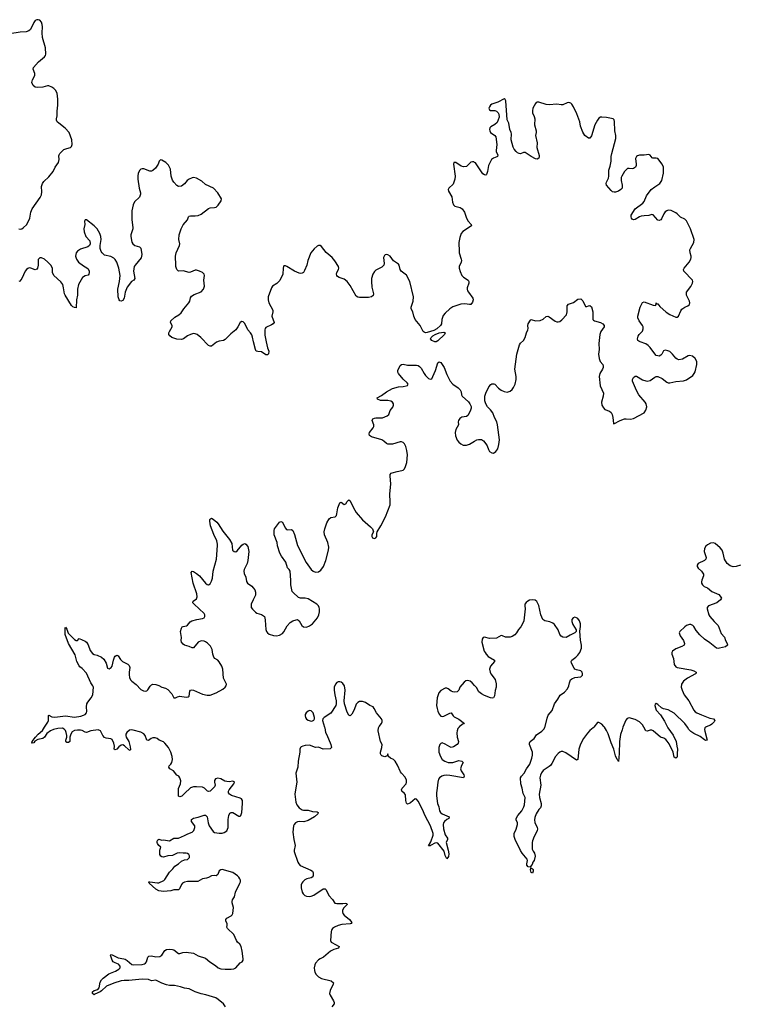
# Model space of a CAD drawing. Header units: inches. Extents: x 2133841 to 2292144, y 758099 to 915581.
# Tile 21 of 80: x 2163963 to 2173513, y 866325 to 879384. Entities that reach past the tile are written whole.
import ezdxf

# ---------------------------------------------------------------- set-up
doc = ezdxf.new("R2010")
doc.units = ezdxf.units.IN
doc.header["$MEASUREMENT"] = 0
for name, color, linetype in [('C1866', 7, 'Continuous'), ('C1867', 7, 'Continuous'), ('C1876', 7, 'Continuous'), ('C1877', 7, 'Continuous')]:
    doc.layers.add(name, color=color, linetype=linetype)

msp = doc.modelspace()

# ---------------------------------------------------------------- linework, layer by layer
at = {"layer": 'C1866', "color": 6, "elevation": 300}
for points in [[(2166692, 866292), (2166667, 866330), (2166596, 866390), (2166565, 866410), (2166431, 866450), (2166370, 866462), (2166291, 866491), (2166210, 866528), (2166150, 866538), (2166098, 866558), (2166015, 866575), (2165950, 866576), (2165910, 866582), (2165850, 866605), (2165770, 866647), (2165710, 866638), (2165670, 866655), (2165590, 866659), (2165410, 866639), (2165350, 866640), (2165310, 866634), (2165214, 866606), (2165113, 866567), (2165050, 866503), (2165030, 866489), (2164961, 866459), (2164950, 866450), (2164930, 866470), (2164928, 866490), (2164950, 866506), (2164998, 866522), (2165017, 866543), (2165030, 866620), (2165048, 866650), (2165070, 866671), (2165145, 866730), (2165236, 866764), (2165279, 866790), (2165298, 866810), (2165296, 866830), (2165276, 866856), (2165230, 866874), (2165204, 866890), (2165190, 866910), (2165170, 866962), (2165166, 866974), (2165170, 866986), (2165190, 866981), (2165270, 866940), (2165343, 866930), (2165363, 866923), (2165390, 866906), (2165450, 866851), (2165470, 866847), (2165587, 866853), (2165617, 866863), (2165632, 866870), (2165645, 866890), (2165664, 866950), (2165678, 866962), (2165710, 866969), (2165770, 866955), (2165822, 866958), (2165850, 866978), (2165890, 867037), (2165910, 867050), (2165950, 867056), (2165990, 867053), (2166010, 867046), (2166070, 867000), (2166090, 866998), (2166129, 867011), (2166170, 867015), (2166270, 867002), (2166329, 866969), (2166430, 866936), (2166487, 866887), (2166560, 866840), (2166597, 866810), (2166630, 866796), (2166690, 866789), (2166771, 866789), (2166805, 866795), (2166830, 866810), (2166887, 866873), (2166914, 866890), (2166928, 866910), (2166930, 866930), (2166917, 867030), (2166904, 867090), (2166884, 867124), (2166854, 867150), (2166838, 867170), (2166804, 867250), (2166720, 867330), (2166711, 867350), (2166716, 867370), (2166714, 867390), (2166697, 867430), (2166698, 867450), (2166711, 867469), (2166770, 867499), (2166782, 867510), (2166793, 867530), (2166799, 867610), (2166782, 867670), (2166784, 867690), (2166788, 867710), (2166812, 867750), (2166827, 867810), (2166885, 867930), (2166891, 867950), (2166891, 867970), (2166886, 867990), (2166872, 868012), (2166851, 868031), (2166790, 868072), (2166650, 868114), (2166630, 868110), (2166610, 868094), (2166592, 868048), (2166570, 868031), (2166545, 868035), (2166510, 868031), (2166470, 868006), (2166443, 867997), (2166390, 867988), (2166326, 867954), (2166190, 867953), (2166150, 867945), (2166125, 867930), (2166110, 867914), (2166085, 867855), (2166070, 867842), (2166010, 867844), (2165969, 867831), (2165870, 867821), (2165810, 867829), (2165768, 867850), (2165679, 867930), (2165676, 867944), (2165678, 867950), (2165689, 867951), (2165790, 867934), (2165810, 867938), (2165875, 867965), (2165890, 867980), (2165950, 868078), (2165997, 868123), (2166023, 868157), (2166070, 868186), (2166110, 868225), (2166150, 868240), (2166190, 868247), (2166214, 868270), (2166214, 868294), (2166206, 868310), (2166190, 868326), (2166170, 868330), (2166130, 868329), (2166090, 868336), (2166053, 868330), (2165990, 868300), (2165927, 868293), (2165870, 868277), (2165850, 868280), (2165836, 868290), (2165824, 868310), (2165821, 868370), (2165836, 868410), (2165810, 868431), (2165790, 868459), (2165786, 868470), (2165788, 868490), (2165795, 868505), (2165810, 868513), (2165850, 868504), (2165870, 868505), (2165950, 868494), (2166010, 868530), (2166070, 868529), (2166150, 868564), (2166192, 868588), (2166250, 868610), (2166274, 868630), (2166287, 868670), (2166285, 868690), (2166242, 868750), (2166244, 868776), (2166268, 868792), (2166333, 868807), (2166410, 868834), (2166430, 868832), (2166450, 868810), (2166463, 868730), (2166477, 868690), (2166530, 868617), (2166550, 868605), (2166610, 868593), (2166650, 868594), (2166677, 868603), (2166710, 868627), (2166729, 868670), (2166730, 868776), (2166738, 868830), (2166750, 868858), (2166770, 868869), (2166790, 868867), (2166870, 868818), (2166890, 868821), (2166897, 868830), (2166910, 868870), (2166919, 868990), (2166918, 869030), (2166908, 869048), (2166890, 869060), (2166775, 869095), (2166748, 869110), (2166734, 869130), (2166734, 869150), (2166743, 869170), (2166805, 869250), (2166814, 869270), (2166810, 869275), (2166790, 869284), (2166744, 869276), (2166710, 869278), (2166686, 869286), (2166630, 869316), (2166590, 869326), (2166563, 869317), (2166547, 869293), (2166547, 869270), (2166555, 869230), (2166550, 869210), (2166490, 869150), (2166470, 869147), (2166454, 869154), (2166413, 869193), (2166390, 869203), (2166310, 869210), (2166270, 869208), (2166230, 869194), (2166150, 869122), (2166115, 869085), (2166090, 869077), (2166070, 869087), (2166072, 869188), (2166098, 869250), (2166099, 869290), (2166087, 869327), (2166073, 869350), (2166050, 869366), (2166002, 869422), (2165956, 869450), (2165940, 869470), (2165947, 869490), (2165968, 869510), (2165982, 869530), (2165991, 869570), (2165986, 869610), (2165968, 869670), (2165936, 869730), (2165889, 869790), (2165870, 869805), (2165815, 869830), (2165788, 869850), (2165759, 869859), (2165730, 869860), (2165709, 869851), (2165670, 869822), (2165650, 869829), (2165626, 869890), (2165610, 869912), (2165570, 869933), (2165470, 869960), (2165450, 869965), (2165420, 869960), (2165384, 869930), (2165372, 869910), (2165372, 869890), (2165377, 869870), (2165410, 869810), (2165430, 869739), (2165434, 869706), (2165430, 869693), (2165410, 869699), (2165353, 869753), (2165330, 869765), (2165310, 869762), (2165279, 869741), (2165250, 869711), (2165230, 869702), (2165224, 869704), (2165218, 869710), (2165220, 869750), (2165214, 869790), (2165190, 869837), (2165170, 869846), (2165110, 869856), (2165090, 869865), (2165065, 869890), (2165033, 869953), (2165006, 869966), (2164907, 869953), (2164850, 869929), (2164830, 869933), (2164790, 869958), (2164770, 869962), (2164730, 869962), (2164690, 869955), (2164661, 869939), (2164640, 869910), (2164626, 869870), (2164629, 869830), (2164626, 869810), (2164610, 869796), (2164590, 869796), (2164573, 869813), (2164573, 869830), (2164587, 869870), (2164588, 869890), (2164581, 869930), (2164570, 869957), (2164555, 869975), (2164530, 869987), (2164470, 869983), (2164410, 869970), (2164370, 869953), (2164324, 869916), (2164290, 869866), (2164270, 869851), (2164204, 869836), (2164165, 869815), (2164150, 869795), (2164130, 869788), (2164123, 869790), (2164127, 869810), (2164156, 869844), (2164172, 869870), (2164207, 869910), (2164264, 869956), (2164293, 870000)], [(2168007, 870000), (2168010, 869990), (2168021, 869930), (2168038, 869898), (2168091, 869770), (2168099, 869730), (2168085, 869715), (2167990, 869707), (2167930, 869734), (2167890, 869732), (2167810, 869760), (2167750, 869756), (2167719, 869750), (2167700, 869740), (2167688, 869730), (2167681, 869710), (2167679, 869670), (2167659, 869550), (2167653, 869470), (2167626, 869390), (2167641, 869270), (2167621, 869170), (2167616, 869110), (2167628, 869008), (2167639, 868970), (2167670, 868930), (2167710, 868904), (2167730, 868899), (2167790, 868899), (2167850, 868881), (2167910, 868877), (2167923, 868870), (2167920, 868850), (2167875, 868810), (2167790, 868762), (2167733, 868747), (2167670, 868749), (2167650, 868744), (2167623, 868730), (2167604, 868710), (2167595, 868690), (2167588, 868610), (2167599, 868510), (2167619, 868430), (2167605, 868370), (2167607, 868350), (2167652, 868212), (2167666, 868186), (2167686, 868166), (2167825, 868105), (2167849, 868090), (2167859, 868070), (2167857, 868030), (2167844, 868010), (2167830, 868002), (2167773, 867987), (2167746, 867974), (2167719, 867950), (2167707, 867930), (2167700, 867910), (2167700, 867870), (2167712, 867812), (2167723, 867790), (2167747, 867767), (2167770, 867757), (2167810, 867753), (2167830, 867757), (2167867, 867773), (2167990, 867855), (2168017, 867857), (2168030, 867845), (2168066, 867766), (2168116, 867716), (2168147, 867667), (2168170, 867660), (2168250, 867661), (2168286, 867666), (2168302, 867662), (2168309, 867650), (2168262, 867598), (2168247, 867570), (2168245, 867550), (2168250, 867530), (2168270, 867507), (2168340, 867450), (2168371, 867410), (2168363, 867397), (2168349, 867391), (2168238, 867382), (2168190, 867372), (2168139, 867350), (2168113, 867330), (2168100, 867310), (2168094, 867290), (2168089, 867169), (2168096, 867150), (2168104, 867144), (2168201, 867090), (2168195, 867070), (2168130, 867051), (2168089, 867030), (2167995, 866950), (2167950, 866930), (2167930, 866915), (2167890, 866870), (2167881, 866850), (2167872, 866810), (2167873, 866773), (2167881, 866750), (2167899, 866719), (2167926, 866690), (2167970, 866667), (2168095, 866635), (2168125, 866610), (2168124, 866590), (2168081, 866510), (2168076, 866470), (2168085, 866445), (2168128, 866370), (2168134, 866350), (2168134, 866330), (2168107, 866290)], [(2169793, 870000), (2169779, 869981), (2169768, 869952), (2169766, 869926), (2169770, 869870), (2169785, 869810), (2169782, 869790), (2169769, 869771), (2169721, 869739), (2169690, 869733), (2169670, 869738), (2169610, 869777), (2169570, 869791), (2169550, 869783), (2169538, 869770), (2169525, 869730), (2169527, 869670), (2169545, 869610), (2169570, 869574), (2169603, 869550), (2169650, 869533), (2169690, 869530), (2169710, 869532), (2169790, 869560), (2169830, 869550), (2169849, 869530), (2169826, 869494), (2169814, 869450), (2169823, 869423), (2169856, 869370), (2169860, 869350), (2169853, 869327), (2169670, 869360), (2169630, 869362), (2169590, 869358), (2169564, 869350), (2169535, 869330), (2169521, 869310), (2169510, 869270), (2169504, 869190), (2169493, 869130), (2169492, 869090), (2169507, 868990), (2169525, 868945), (2169535, 868890), (2169545, 868870), (2169569, 868849), (2169664, 868810), (2169658, 868790), (2169630, 868776), (2169598, 868750), (2169586, 868730), (2169583, 868710), (2169588, 868650), (2169611, 868571), (2169639, 868530), (2169640, 868510), (2169623, 868470), (2169650, 868371), (2169658, 868322), (2169654, 868286), (2169630, 868253), (2169610, 868299), (2169596, 868355), (2169510, 868463), (2169490, 868466), (2169470, 868460), (2169423, 868437), (2169410, 868425), (2169390, 868427), (2169420, 868480), (2169449, 868570), (2169450, 868590), (2169416, 868690), (2169343, 868823), (2169310, 868910), (2169250, 869020), (2169230, 869047), (2169210, 869050), (2169150, 868998), (2169130, 868987), (2169110, 868981), (2169094, 868994), (2169087, 869027), (2169082, 869102), (2169070, 869120), (2169036, 869150), (2169030, 869170), (2169037, 869190), (2169093, 869247), (2169098, 869270), (2169096, 869296), (2169077, 869337), (2169030, 869389), (2169017, 869410), (2168976, 869496), (2168944, 869550), (2168923, 869570), (2168885, 869590), (2168859, 869610), (2168850, 869646), (2168841, 869619), (2168810, 869608), (2168770, 869620), (2168758, 869630), (2168750, 869647), (2168749, 869670), (2168769, 869730), (2168772, 869770), (2168749, 869809), (2168718, 869950), (2168724, 869990), (2168727, 870000)]]:
    msp.add_lwpolyline(points, dxfattribs=at)
at = {"layer": 'C1867', "color": 6, "elevation": 300}
for points in [[(2163950, 876612), (2163974, 876606), (2163990, 876609), (2164010, 876622), (2164059, 876670), (2164098, 876750), (2164112, 876830), (2164130, 876876), (2164233, 877027), (2164250, 877061), (2164257, 877103), (2164251, 877170), (2164267, 877213), (2164283, 877237), (2164350, 877301), (2164409, 877370), (2164433, 877430), (2164477, 877490), (2164485, 877530), (2164482, 877578), (2164485, 877590), (2164497, 877610), (2164550, 877661), (2164590, 877678), (2164638, 877690), (2164650, 877702), (2164659, 877730), (2164655, 877790), (2164618, 877890), (2164566, 877946), (2164480, 878010), (2164460, 878030), (2164453, 878050), (2164452, 878070), (2164461, 878110), (2164459, 878170), (2164468, 878252), (2164469, 878330), (2164458, 878410), (2164436, 878450), (2164416, 878470), (2164387, 878490), (2164350, 878506), (2164330, 878509), (2164270, 878490), (2164196, 878484), (2164170, 878489), (2164141, 878510), (2164125, 878550), (2164132, 878588), (2164155, 878625), (2164162, 878650), (2164162, 878670), (2164141, 878730), (2164146, 878750), (2164214, 878826), (2164293, 878890), (2164306, 878910), (2164311, 878929), (2164303, 879010), (2164265, 879150), (2164260, 879210), (2164266, 879290), (2164262, 879322), (2164252, 879352), (2164230, 879378), (2164210, 879384), (2164190, 879384), (2164170, 879373), (2164150, 879346), (2164107, 879253), (2164085, 879235), (2164050, 879224), (2163970, 879218), (2163830, 879197)], [(2170000, 877491), (2169990, 877499), (2169970, 877501), (2169950, 877494), (2169890, 877437), (2169851, 877431), (2169822, 877442), (2169750, 877489), (2169725, 877490), (2169721, 877470), (2169740, 877310), (2169739, 877270), (2169717, 877203), (2169659, 877150), (2169650, 877130), (2169652, 877110), (2169697, 877037), (2169706, 876966), (2169719, 876930), (2169737, 876910), (2169810, 876894), (2169836, 876876), (2169866, 876830), (2169890, 876750), (2169916, 876710), (2169953, 876670), (2169959, 876650), (2169843, 876577), (2169823, 876550), (2169804, 876496), (2169792, 876430), (2169793, 876310), (2169795, 876290), (2169821, 876210), (2169824, 876190), (2169822, 876170), (2169795, 876110), (2169795, 876090), (2169806, 876046), (2169832, 875992), (2169854, 875970), (2169913, 875930), (2169925, 875910), (2169923, 875890), (2169899, 875830), (2169899, 875810), (2169905, 875790), (2169917, 875770), (2169977, 875690), (2169981, 875670), (2169970, 875636), (2169950, 875608), (2169930, 875607), (2169870, 875616), (2169818, 875610), (2169710, 875575), (2169669, 875550), (2169607, 875493), (2169581, 875459), (2169565, 875410), (2169560, 875350), (2169549, 875330), (2169498, 875282), (2169459, 875261), (2169370, 875234), (2169350, 875231), (2169330, 875238), (2169319, 875250), (2169276, 875330), (2169210, 875410), (2169193, 875450), (2169178, 875510), (2169159, 875550), (2169156, 875570), (2169184, 875650), (2169191, 875710), (2169141, 875910), (2169095, 875995), (2169025, 876050), (2169013, 876073), (2168997, 876130), (2168990, 876141), (2168924, 876184), (2168881, 876250), (2168850, 876265), (2168832, 876268), (2168815, 876265), (2168803, 876257), (2168789, 876230), (2168800, 876150), (2168793, 876127), (2168770, 876103), (2168690, 876063), (2168670, 876043), (2168650, 876010), (2168632, 875950), (2168630, 875910), (2168636, 875836), (2168660, 875750), (2168654, 875726), (2168631, 875710), (2168590, 875701), (2168470, 875698), (2168450, 875703), (2168430, 875719), (2168350, 875858), (2168310, 875910), (2168270, 875941), (2168203, 875963), (2168179, 875979), (2168171, 875990), (2168169, 876010), (2168171, 876030), (2168194, 876070), (2168200, 876090), (2168193, 876110), (2168146, 876186), (2168111, 876230), (2168030, 876297), (2167970, 876375), (2167950, 876390), (2167930, 876390), (2167910, 876380), (2167870, 876344), (2167826, 876290), (2167786, 876190), (2167773, 876130), (2167743, 876057), (2167727, 876033), (2167710, 876022), (2167690, 876019), (2167670, 876022), (2167610, 876049), (2167510, 876112), (2167490, 876118), (2167470, 876118), (2167462, 876110), (2167457, 876090), (2167453, 876010), (2167414, 875926), (2167375, 875885), (2167317, 875850), (2167304, 875830), (2167262, 875710), (2167259, 875670), (2167270, 875630), (2167321, 875530), (2167324, 875510), (2167309, 875450), (2167339, 875370), (2167326, 875350), (2167304, 875336), (2167230, 875300), (2167221, 875290), (2167215, 875270), (2167218, 875198), (2167233, 875110), (2167253, 875033), (2167270, 874990), (2167266, 874954), (2167250, 874938), (2167230, 874938), (2167170, 874977), (2167122, 874982), (2167102, 874990), (2167092, 875012), (2167065, 875110), (2167054, 875174), (2167043, 875203), (2167027, 875230), (2166990, 875270), (2166950, 875356), (2166930, 875375), (2166910, 875381), (2166888, 875370), (2166859, 875310), (2166830, 875270), (2166764, 875216), (2166690, 875144), (2166667, 875130), (2166610, 875119), (2166574, 875106), (2166510, 875054), (2166490, 875053), (2166470, 875064), (2166367, 875170), (2166316, 875210), (2166290, 875219), (2166270, 875220), (2166229, 875211), (2166190, 875190), (2166138, 875150), (2166110, 875141), (2166050, 875145), (2165982, 875170), (2165954, 875190), (2165944, 875210), (2165943, 875230), (2165949, 875250), (2165985, 875310), (2165984, 875330), (2165964, 875370), (2165967, 875390), (2166021, 875439), (2166076, 875470), (2166105, 875495), (2166143, 875550), (2166208, 875630), (2166219, 875650), (2166230, 875696), (2166244, 875716), (2166280, 875740), (2166370, 875777), (2166402, 875810), (2166414, 875850), (2166408, 875930), (2166417, 875990), (2166409, 876010), (2166387, 876030), (2166350, 876048), (2166310, 876060), (2166290, 876060), (2166230, 876034), (2166210, 876032), (2166130, 876052), (2166070, 876051), (2166046, 876070), (2166036, 876110), (2166036, 876170), (2166029, 876210), (2166029, 876250), (2166039, 876290), (2166085, 876390), (2166088, 876410), (2166075, 876470), (2166081, 876530), (2166104, 876610), (2166130, 876662), (2166190, 876730), (2166203, 876770), (2166210, 876778), (2166230, 876783), (2166290, 876781), (2166333, 876787), (2166370, 876804), (2166470, 876880), (2166490, 876889), (2166550, 876892), (2166570, 876899), (2166595, 876925), (2166637, 876983), (2166642, 877010), (2166592, 877090), (2166534, 877150), (2166430, 877200), (2166381, 877241), (2166310, 877282), (2166270, 877290), (2166252, 877288), (2166210, 877270), (2166185, 877250), (2166150, 877207), (2166110, 877175), (2166070, 877174), (2166050, 877186), (2166008, 877228), (2165990, 877254), (2165973, 877310), (2165964, 877404), (2165937, 877457), (2165902, 877490), (2165850, 877521), (2165830, 877524), (2165814, 877506), (2165800, 877470), (2165765, 877415), (2165730, 877382), (2165710, 877375), (2165690, 877376), (2165610, 877406), (2165590, 877408), (2165570, 877400), (2165559, 877390), (2165537, 877350), (2165530, 877310), (2165531, 877270), (2165547, 877150), (2165565, 877090), (2165566, 877070), (2165551, 877030), (2165488, 876970), (2165470, 876930), (2165460, 876890), (2165453, 876850), (2165452, 876730), (2165466, 876630), (2165465, 876610), (2165439, 876530), (2165437, 876510), (2165452, 876432), (2165465, 876410), (2165490, 876390), (2165552, 876370), (2165572, 876352), (2165585, 876270), (2165573, 876227), (2165495, 876130), (2165484, 876110), (2165471, 876050), (2165489, 875950), (2165476, 875930), (2165446, 875910), (2165390, 875837), (2165363, 875770), (2165347, 875690), (2165330, 875662), (2165310, 875652), (2165290, 875656), (2165281, 875670), (2165268, 875710), (2165263, 875810), (2165289, 875911), (2165296, 875990), (2165278, 876090), (2165250, 876170), (2165230, 876203), (2165210, 876220), (2165170, 876243), (2165090, 876263), (2165055, 876290), (2165043, 876310), (2165032, 876350), (2165031, 876390), (2165042, 876470), (2165039, 876510), (2165028, 876550), (2164990, 876610), (2164950, 876651), (2164850, 876730), (2164830, 876731), (2164822, 876710), (2164825, 876670), (2164813, 876610), (2164817, 876570), (2164840, 876510), (2164892, 876450), (2164900, 876410), (2164891, 876389), (2164868, 876372), (2164770, 876340), (2164730, 876316), (2164711, 876290), (2164705, 876250), (2164716, 876210), (2164745, 876170), (2164810, 876120), (2164855, 876095), (2164870, 876082), (2164884, 876050), (2164885, 876030), (2164882, 876010), (2164870, 875997), (2164830, 875985), (2164797, 875963), (2164745, 875870), (2164729, 875810), (2164730, 875730), (2164717, 875670), (2164710, 875563), (2164690, 875565), (2164670, 875576), (2164650, 875594), (2164566, 875730), (2164556, 875750), (2164545, 875830), (2164534, 875870), (2164508, 875908), (2164414, 875990), (2164399, 876030), (2164397, 876090), (2164376, 876130), (2164338, 876170), (2164290, 876207), (2164250, 876224), (2164230, 876224), (2164210, 876205), (2164207, 876130), (2164198, 876090), (2164190, 876077), (2164170, 876068), (2164110, 876090), (2164090, 876092), (2164070, 876085), (2164051, 876069), (2164037, 876050), (2163989, 875951), (2163963, 875917), (2163950, 875910)], [(2164293, 870000), (2164335, 870065), (2164346, 870090), (2164344, 870156), (2164350, 870160), (2164390, 870137), (2164430, 870132), (2164570, 870152), (2164690, 870134), (2164773, 870147), (2164810, 870158), (2164832, 870170), (2164850, 870190), (2164854, 870210), (2164849, 870270), (2164854, 870310), (2164867, 870333), (2164912, 870390), (2164932, 870430), (2164941, 870530), (2164934, 870550), (2164907, 870590), (2164850, 870716), (2164790, 870781), (2164761, 870801), (2164750, 870813), (2164723, 870870), (2164699, 870959), (2164610, 871110), (2164568, 871230), (2164564, 871316), (2164570, 871327), (2164590, 871301), (2164608, 871248), (2164640, 871210), (2164690, 871163), (2164710, 871150), (2164729, 871151), (2164750, 871175), (2164830, 871143), (2164850, 871129), (2164873, 871093), (2164899, 871019), (2164930, 870976), (2164950, 870964), (2164990, 870955), (2165048, 870928), (2165081, 870901), (2165112, 870850), (2165130, 870782), (2165150, 870776), (2165177, 870790), (2165192, 870810), (2165208, 870890), (2165221, 870930), (2165230, 870944), (2165250, 870954), (2165270, 870946), (2165299, 870899), (2165327, 870870), (2165398, 870838), (2165417, 870817), (2165424, 870790), (2165415, 870730), (2165415, 870695), (2165421, 870661), (2165434, 870630), (2165450, 870610), (2165508, 870568), (2165570, 870499), (2165604, 870484), (2165630, 870479), (2165650, 870484), (2165664, 870496), (2165694, 870546), (2165710, 870560), (2165731, 870569), (2165770, 870568), (2165810, 870553), (2165850, 870531), (2165897, 870517), (2165930, 870499), (2165983, 870443), (2166010, 870391), (2166030, 870391), (2166055, 870405), (2166090, 870414), (2166170, 870398), (2166197, 870403), (2166210, 870411), (2166222, 870478), (2166230, 870490), (2166245, 870495), (2166270, 870492), (2166390, 870438), (2166450, 870423), (2166490, 870427), (2166570, 870456), (2166657, 870503), (2166690, 870530), (2166703, 870550), (2166705, 870570), (2166669, 870650), (2166660, 870770), (2166646, 870810), (2166610, 870868), (2166590, 870888), (2166551, 870911), (2166537, 870930), (2166524, 870970), (2166518, 871030), (2166495, 871075), (2166455, 871115), (2166430, 871132), (2166410, 871140), (2166370, 871145), (2166330, 871130), (2166270, 871055), (2166250, 871051), (2166210, 871070), (2166150, 871089), (2166130, 871100), (2166108, 871128), (2166106, 871150), (2166110, 871190), (2166098, 871270), (2166110, 871315), (2166121, 871330), (2166130, 871337), (2166175, 871345), (2166190, 871355), (2166224, 871396), (2166249, 871411), (2166312, 871428), (2166390, 871441), (2166411, 871450), (2166420, 871470), (2166419, 871490), (2166410, 871510), (2166276, 871630), (2166262, 871650), (2166265, 871670), (2166310, 871704), (2166320, 871730), (2166313, 871770), (2166265, 871910), (2166237, 872050), (2166250, 872070), (2166270, 872064), (2166310, 872039), (2166350, 872006), (2166430, 871910), (2166450, 871893), (2166470, 871890), (2166490, 871903), (2166510, 871937), (2166521, 871979), (2166532, 872070), (2166573, 872230), (2166589, 872410), (2166589, 872430), (2166578, 872470), (2166538, 872558), (2166496, 872670), (2166487, 872733), (2166487, 872753), (2166494, 872766), (2166510, 872771), (2166530, 872760), (2166579, 872719), (2166597, 872697), (2166660, 872600), (2166749, 872490), (2166776, 872436), (2166789, 872349), (2166808, 872330), (2166830, 872327), (2166850, 872338), (2166910, 872413), (2166930, 872430), (2166950, 872436), (2166965, 872430), (2166990, 872396), (2167005, 872330), (2166991, 872211), (2166980, 872170), (2166941, 872090), (2166936, 872070), (2166941, 872041), (2166965, 871990), (2166974, 871934), (2166984, 871910), (2167044, 871870), (2167063, 871850), (2167081, 871821), (2167094, 871790), (2167092, 871750), (2167059, 871690), (2167033, 871630), (2167036, 871590), (2167050, 871565), (2167090, 871525), (2167110, 871514), (2167170, 871496), (2167211, 871470), (2167218, 871450), (2167222, 871422), (2167230, 871298), (2167238, 871270), (2167250, 871253), (2167275, 871235), (2167330, 871216), (2167370, 871213), (2167410, 871221), (2167450, 871243), (2167470, 871264), (2167514, 871346), (2167550, 871389), (2167587, 871413), (2167630, 871426), (2167650, 871428), (2167670, 871413), (2167705, 871350), (2167730, 871331), (2167770, 871329), (2167810, 871345), (2167847, 871373), (2167913, 871450), (2167931, 871490), (2167941, 871530), (2167941, 871570), (2167937, 871590), (2167927, 871610), (2167907, 871630), (2167790, 871701), (2167750, 871710), (2167690, 871711), (2167661, 871721), (2167590, 871786), (2167580, 871800), (2167562, 871890), (2167562, 871950), (2167551, 872070), (2167540, 872090), (2167516, 872116), (2167493, 872190), (2167437, 872270), (2167417, 872310), (2167385, 872405), (2167378, 872450), (2167341, 872550), (2167339, 872610), (2167344, 872630), (2167410, 872719), (2167430, 872727), (2167450, 872719), (2167485, 872645), (2167503, 872623), (2167518, 872618), (2167570, 872621), (2167589, 872609), (2167610, 872558), (2167650, 872410), (2167765, 872185), (2167832, 872090), (2167856, 872070), (2167890, 872058), (2167930, 872063), (2167957, 872083), (2167993, 872130), (2168025, 872210), (2168060, 872350), (2168066, 872390), (2168053, 872450), (2168007, 872550), (2168005, 872590), (2168012, 872630), (2168039, 872710), (2168070, 872764), (2168090, 872782), (2168150, 872790), (2168165, 872810), (2168171, 872829), (2168184, 872910), (2168210, 872978), (2168230, 872986), (2168270, 872956), (2168290, 872961), (2168310, 872995), (2168330, 873018), (2168350, 873004), (2168391, 872910), (2168430, 872848), (2168513, 872750), (2168618, 872658), (2168643, 872630), (2168659, 872590), (2168638, 872550), (2168634, 872530), (2168645, 872510), (2168670, 872504), (2168691, 872510), (2168701, 872530), (2168701, 872570), (2168705, 872590), (2168755, 872670), (2168817, 872790), (2168879, 872950), (2168881, 872990), (2168875, 873090), (2168889, 873230), (2168879, 873330), (2168881, 873350), (2168892, 873368), (2168905, 873375), (2168970, 873393), (2169035, 873405), (2169050, 873410), (2169070, 873429), (2169084, 873456), (2169101, 873510), (2169108, 873612), (2169101, 873670), (2169085, 873725), (2169070, 873757), (2169050, 873778), (2169030, 873785), (2169010, 873786), (2168910, 873755), (2168850, 873753), (2168830, 873762), (2168796, 873796), (2168770, 873810), (2168631, 873851), (2168606, 873870), (2168599, 873890), (2168606, 873910), (2168652, 873970), (2168662, 873990), (2168662, 874010), (2168642, 874070), (2168650, 874090), (2168670, 874100), (2168690, 874103), (2168777, 874103), (2168841, 874130), (2168862, 874150), (2168878, 874202), (2168915, 874245), (2168924, 874270), (2168922, 874290), (2168911, 874310), (2168890, 874323), (2168850, 874334), (2168790, 874332), (2168750, 874335), (2168710, 874350), (2168705, 874370), (2168762, 874398), (2168830, 874450), (2168910, 874492), (2168990, 874516), (2169050, 874519), (2169093, 874527), (2169107, 874533), (2169119, 874550), (2169105, 874570), (2169050, 874616), (2168989, 874691), (2168981, 874710), (2168979, 874730), (2169010, 874799), (2169030, 874813), (2169050, 874816), (2169110, 874804), (2169230, 874804), (2169250, 874798), (2169270, 874784), (2169290, 874762), (2169330, 874692), (2169350, 874666), (2169390, 874627), (2169410, 874616), (2169430, 874623), (2169447, 874650), (2169479, 874730), (2169510, 874831), (2169530, 874846), (2169550, 874839), (2169596, 874770), (2169630, 874679), (2169675, 874590), (2169711, 874550), (2169782, 874502), (2169810, 874477), (2169820, 874450), (2169826, 874410), (2169836, 874390), (2169917, 874317), (2169938, 874290), (2169952, 874252), (2169952, 874230), (2169943, 874190), (2169910, 874134), (2169890, 874121), (2169829, 874111), (2169805, 874095), (2169786, 874070), (2169781, 874050), (2169784, 874010), (2169750, 873950), (2169742, 873910), (2169747, 873867), (2169769, 873809), (2169790, 873782), (2169818, 873758), (2169850, 873741), (2169870, 873739), (2169890, 873741), (2169930, 873756), (2170000, 873795)], [(2168727, 870000), (2168731, 870010), (2168764, 870050), (2168774, 870070), (2168774, 870090), (2168765, 870110), (2168697, 870190), (2168667, 870250), (2168652, 870272), (2168610, 870290), (2168550, 870327), (2168510, 870342), (2168470, 870339), (2168450, 870328), (2168430, 870304), (2168401, 870230), (2168370, 870172), (2168350, 870151), (2168330, 870159), (2168310, 870199), (2168273, 870310), (2168270, 870350), (2168284, 870490), (2168273, 870550), (2168250, 870582), (2168230, 870597), (2168210, 870602), (2168190, 870601), (2168170, 870591), (2168152, 870570), (2168138, 870530), (2168135, 870490), (2168143, 870430), (2168163, 870350), (2168163, 870310), (2168157, 870290), (2168090, 870187), (2168004, 870130), (2167984, 870110), (2167979, 870090), (2168007, 870000)], [(2170000, 870553), (2169968, 870590), (2169943, 870610), (2169910, 870620), (2169884, 870616), (2169861, 870599), (2169805, 870530), (2169789, 870491), (2169770, 870470), (2169730, 870465), (2169710, 870469), (2169690, 870478), (2169650, 870510), (2169630, 870518), (2169610, 870519), (2169552, 870488), (2169525, 870455), (2169501, 870390), (2169494, 870290), (2169501, 870250), (2169513, 870213), (2169530, 870175), (2169550, 870146), (2169570, 870140), (2169590, 870146), (2169670, 870186), (2169690, 870190), (2169716, 870150), (2169730, 870136), (2169790, 870106), (2169866, 870050), (2169850, 870044), (2169796, 870004), (2169793, 870000)]]:
    msp.add_lwpolyline(points, dxfattribs=at)
for points in [[(2169470, 875110), (2169431, 875131), (2169416, 875150), (2169424, 875170), (2169445, 875190), (2169478, 875210), (2169528, 875232), (2169590, 875242), (2169607, 875230), (2169598, 875210), (2169510, 875123), (2169490, 875110)], [(2167810, 870222), (2167790, 870215), (2167764, 870190), (2167753, 870170), (2167749, 870150), (2167754, 870130), (2167770, 870106), (2167790, 870092), (2167830, 870082), (2167850, 870085), (2167866, 870094), (2167877, 870110), (2167876, 870130), (2167856, 870190), (2167830, 870217)]]:
    msp.add_lwpolyline(points, close=True, dxfattribs=at)
at = {"layer": 'C1876', "color": 6, "elevation": 300}
for points in [[(2171583, 870000), (2171575, 869990), (2171530, 869955), (2171498, 869922), (2171445, 869850), (2171404, 869776), (2171382, 869710), (2171368, 869570), (2171350, 869561), (2171210, 869662), (2171170, 869679), (2171150, 869677), (2171130, 869668), (2171110, 869651), (2171074, 869610), (2171023, 869517), (2171006, 869494), (2170990, 869479), (2170910, 869425), (2170886, 869394), (2170875, 869365), (2170867, 869330), (2170879, 869230), (2170855, 869110), (2170859, 869070), (2170884, 868990), (2170884, 868956), (2170874, 868930), (2170853, 868907), (2170816, 868850), (2170798, 868802), (2170794, 868770), (2170797, 868737), (2170830, 868670), (2170835, 868650), (2170830, 868624), (2170790, 868549), (2170769, 868491), (2170765, 868470), (2170764, 868384), (2170775, 868355), (2170796, 868330), (2170804, 868290), (2170790, 868234), (2170771, 868210), (2170763, 868177), (2170738, 868150), (2170737, 868143), (2170710, 868149), (2170694, 868170), (2170693, 868190), (2170703, 868230), (2170698, 868250), (2170631, 868331), (2170610, 868365), (2170538, 868510), (2170526, 868550), (2170524, 868590), (2170552, 868648), (2170567, 868710), (2170567, 868730), (2170553, 868770), (2170552, 868790), (2170574, 868830), (2170628, 868892), (2170655, 868945), (2170662, 868970), (2170669, 869070), (2170643, 869123), (2170630, 869190), (2170612, 869250), (2170610, 869330), (2170620, 869350), (2170657, 869390), (2170690, 869450), (2170731, 869510), (2170760, 869590), (2170767, 869630), (2170767, 869670), (2170730, 869770), (2170727, 869790), (2170736, 869810), (2170789, 869851), (2170823, 869897), (2170892, 869948), (2170921, 869979), (2170931, 870000)], [(2171969, 870000), (2171956, 869964), (2171937, 869903), (2171922, 869810), (2171920, 869650), (2171910, 869547), (2171902, 869562), (2171890, 869572), (2171870, 869621), (2171849, 869710), (2171810, 869791), (2171771, 869911), (2171750, 869955), (2171723, 870000)], [(2172559, 870000), (2172564, 869990), (2172636, 869896), (2172675, 869810), (2172682, 869750), (2172692, 869710), (2172686, 869650), (2172690, 869610), (2172683, 869597), (2172670, 869588), (2172650, 869602), (2172636, 869670), (2172580, 869780), (2172557, 869817), (2172538, 869838), (2172513, 869853), (2172467, 869867), (2172370, 869950), (2172350, 869962), (2172330, 869962), (2172290, 869947), (2172270, 869953), (2172246, 870000)], [(2173067, 870000), (2173056, 869990), (2173052, 869970), (2173054, 869946), (2173084, 869830), (2173070, 869822), (2173050, 869832), (2172995, 869875), (2172910, 869916), (2172870, 869943), (2172844, 869970), (2172824, 870000)]]:
    msp.add_lwpolyline(points, dxfattribs=at)
msp.add_lwpolyline([(2170770, 868066), (2170750, 868075), (2170741, 868110), (2170747, 868133), (2170770, 868122), (2170775, 868115), (2170777, 868090)], close=True, dxfattribs=at)
at = {"layer": 'C1877', "color": 6, "elevation": 300}
for points in [[(2170000, 873795), (2170030, 873812), (2170050, 873817), (2170090, 873814), (2170117, 873797), (2170150, 873757), (2170165, 873730), (2170182, 873682), (2170198, 873658), (2170230, 873639), (2170250, 873637), (2170282, 873658), (2170307, 873693), (2170323, 873750), (2170329, 873810), (2170304, 874010), (2170293, 874050), (2170263, 874110), (2170242, 874170), (2170210, 874211), (2170172, 874250), (2170148, 874288), (2170136, 874330), (2170137, 874390), (2170148, 874430), (2170187, 874513), (2170215, 874545), (2170230, 874553), (2170256, 874556), (2170270, 874552), (2170317, 874497), (2170350, 874472), (2170390, 874454), (2170430, 874445), (2170470, 874457), (2170499, 874481), (2170515, 874505), (2170538, 874550), (2170550, 874610), (2170550, 874650), (2170535, 874750), (2170558, 874950), (2170596, 875070), (2170610, 875095), (2170650, 875130), (2170672, 875168), (2170688, 875230), (2170706, 875270), (2170710, 875290), (2170707, 875330), (2170711, 875350), (2170741, 875399), (2170750, 875407), (2170810, 875391), (2170870, 875394), (2170910, 875411), (2170950, 875447), (2170970, 875451), (2170990, 875445), (2171070, 875384), (2171090, 875375), (2171110, 875375), (2171130, 875381), (2171158, 875402), (2171221, 875470), (2171230, 875510), (2171226, 875570), (2171230, 875590), (2171246, 875610), (2171310, 875633), (2171370, 875679), (2171410, 875681), (2171437, 875657), (2171470, 875582), (2171490, 875581), (2171510, 875590), (2171530, 875592), (2171550, 875576), (2171569, 875510), (2171567, 875427), (2171569, 875409), (2171577, 875397), (2171590, 875388), (2171670, 875366), (2171702, 875350), (2171720, 875330), (2171718, 875310), (2171677, 875250), (2171660, 875210), (2171648, 875090), (2171652, 875010), (2171646, 874950), (2171651, 874890), (2171667, 874850), (2171701, 874810), (2171708, 874790), (2171707, 874770), (2171698, 874750), (2171661, 874690), (2171654, 874650), (2171667, 874530), (2171712, 874430), (2171708, 874390), (2171685, 874310), (2171688, 874270), (2171710, 874235), (2171730, 874215), (2171790, 874193), (2171813, 874173), (2171824, 874150), (2171835, 874110), (2171842, 874030), (2171846, 874026), (2171932, 874068), (2171990, 874089), (2172010, 874092), (2172070, 874086), (2172110, 874095), (2172248, 874172), (2172273, 874207), (2172284, 874250), (2172277, 874290), (2172265, 874310), (2172180, 874410), (2172147, 874467), (2172096, 874590), (2172095, 874610), (2172110, 874640), (2172130, 874655), (2172150, 874656), (2172230, 874607), (2172270, 874593), (2172290, 874591), (2172330, 874598), (2172390, 874643), (2172410, 874652), (2172430, 874651), (2172487, 874627), (2172550, 874576), (2172570, 874567), (2172590, 874567), (2172670, 874586), (2172770, 874595), (2172810, 874609), (2172894, 874666), (2172915, 874690), (2172928, 874712), (2172949, 874810), (2172948, 874850), (2172928, 874890), (2172890, 874920), (2172851, 874931), (2172833, 874927), (2172757, 874883), (2172710, 874875), (2172690, 874881), (2172670, 874895), (2172627, 874950), (2172590, 874982), (2172566, 874994), (2172530, 875001), (2172508, 874992), (2172485, 874950), (2172470, 874934), (2172450, 874923), (2172430, 874924), (2172410, 874932), (2172390, 874951), (2172330, 875037), (2172305, 875065), (2172270, 875086), (2172196, 875110), (2172180, 875120), (2172167, 875130), (2172163, 875150), (2172170, 875185), (2172182, 875210), (2172226, 875254), (2172238, 875282), (2172236, 875310), (2172230, 875327), (2172185, 875390), (2172168, 875430), (2172167, 875450), (2172199, 875570), (2172230, 875633), (2172250, 875644), (2172370, 875600), (2172406, 875594), (2172410, 875631), (2172414, 875614), (2172430, 875616), (2172459, 875579), (2172544, 875504), (2172590, 875475), (2172670, 875438), (2172690, 875438), (2172705, 875450), (2172735, 875525), (2172750, 875545), (2172790, 875572), (2172830, 875590), (2172851, 875609), (2172854, 875630), (2172850, 875650), (2172810, 875730), (2172810, 875770), (2172870, 875847), (2172892, 875890), (2172895, 875910), (2172890, 875931), (2172775, 876050), (2172771, 876070), (2172779, 876090), (2172848, 876170), (2172869, 876210), (2172875, 876230), (2172874, 876250), (2172859, 876290), (2172855, 876330), (2172863, 876350), (2172911, 876429), (2172912, 876470), (2172864, 876610), (2172810, 876718), (2172790, 876737), (2172730, 876764), (2172690, 876808), (2172670, 876823), (2172610, 876853), (2172570, 876857), (2172550, 876850), (2172530, 876835), (2172509, 876811), (2172478, 876742), (2172470, 876732), (2172450, 876723), (2172430, 876727), (2172370, 876796), (2172350, 876800), (2172310, 876788), (2172250, 876785), (2172210, 876778), (2172187, 876770), (2172130, 876734), (2172110, 876732), (2172090, 876740), (2172082, 876750), (2172076, 876770), (2172077, 876790), (2172130, 876874), (2172234, 876950), (2172250, 876971), (2172283, 877050), (2172345, 877130), (2172390, 877169), (2172459, 877210), (2172485, 877250), (2172506, 877350), (2172508, 877430), (2172491, 877470), (2172430, 877544), (2172410, 877548), (2172367, 877547), (2172354, 877554), (2172330, 877587), (2172310, 877597), (2172250, 877587), (2172190, 877587), (2172162, 877578), (2172149, 877570), (2172137, 877543), (2172143, 877470), (2172142, 877450), (2172134, 877430), (2172110, 877410), (2172090, 877406), (2172050, 877412), (2172030, 877409), (2171990, 877371), (2171954, 877310), (2171946, 877290), (2171943, 877250), (2171959, 877190), (2171960, 877170), (2171956, 877150), (2171942, 877130), (2171910, 877108), (2171870, 877096), (2171850, 877095), (2171830, 877102), (2171810, 877117), (2171752, 877190), (2171747, 877210), (2171750, 877230), (2171776, 877284), (2171782, 877310), (2171782, 877390), (2171798, 877442), (2171812, 877510), (2171812, 877570), (2171819, 877610), (2171875, 877810), (2171874, 877850), (2171859, 877910), (2171856, 878036), (2171850, 878058), (2171838, 878070), (2171750, 878086), (2171690, 878090), (2171670, 878090), (2171650, 878077), (2171630, 878052), (2171594, 877990), (2171550, 877842), (2171530, 877814), (2171510, 877813), (2171464, 877850), (2171434, 877894), (2171407, 877970), (2171395, 878030), (2171357, 878137), (2171312, 878230), (2171290, 878264), (2171276, 878276), (2171250, 878284), (2171230, 878281), (2171170, 878254), (2171150, 878253), (2171090, 878266), (2170990, 878253), (2170950, 878259), (2170850, 878290), (2170830, 878290), (2170816, 878284), (2170806, 878274), (2170771, 878210), (2170766, 878174), (2170769, 878150), (2170790, 878100), (2170798, 878070), (2170794, 877990), (2170815, 877910), (2170816, 877890), (2170809, 877850), (2170829, 877750), (2170826, 877690), (2170856, 877584), (2170857, 877570), (2170850, 877547), (2170830, 877534), (2170810, 877537), (2170750, 877570), (2170670, 877623), (2170650, 877621), (2170610, 877607), (2170590, 877609), (2170570, 877618), (2170550, 877634), (2170526, 877666), (2170513, 877693), (2170485, 877790), (2170489, 877870), (2170485, 877890), (2170467, 877930), (2170452, 878010), (2170434, 878054), (2170413, 878310), (2170406, 878326), (2170390, 878333), (2170310, 878290), (2170230, 878266), (2170209, 878250), (2170196, 878230), (2170189, 878210), (2170197, 878190), (2170210, 878181), (2170270, 878179), (2170291, 878171), (2170311, 878151), (2170323, 878130), (2170324, 878090), (2170298, 878022), (2170270, 877993), (2170215, 877965), (2170204, 877950), (2170199, 877930), (2170201, 877910), (2170211, 877890), (2170267, 877850), (2170280, 877830), (2170295, 877730), (2170285, 877650), (2170287, 877630), (2170306, 877590), (2170302, 877570), (2170296, 877564), (2170250, 877549), (2170224, 877530), (2170186, 877450), (2170170, 877370), (2170156, 877330), (2170150, 877324), (2170130, 877325), (2170110, 877342), (2170030, 877460), (2170010, 877484), (2170000, 877491)], [(2173530, 872150), (2173470, 872130), (2173430, 872126), (2173390, 872140), (2173350, 872173), (2173318, 872230), (2173300, 872310), (2173284, 872350), (2173260, 872380), (2173190, 872438), (2173170, 872447), (2173130, 872441), (2173090, 872420), (2173070, 872403), (2173050, 872370), (2173045, 872330), (2173071, 872250), (2173070, 872230), (2173049, 872211), (2172965, 872170), (2172952, 872150), (2172952, 872130), (2172965, 872110), (2173011, 872071), (2173036, 872030), (2173039, 872010), (2173014, 871950), (2173011, 871930), (2173013, 871910), (2173023, 871890), (2173047, 871867), (2173090, 871847), (2173150, 871801), (2173239, 871759), (2173259, 871739), (2173274, 871710), (2173265, 871690), (2173213, 871650), (2173105, 871610), (2173085, 871590), (2173085, 871570), (2173110, 871492), (2173123, 871470), (2173180, 871400), (2173232, 871350), (2173270, 871241), (2173315, 871195), (2173329, 871150), (2173353, 871110), (2173356, 871090), (2173330, 871068), (2173250, 871047), (2173230, 871045), (2173210, 871050), (2173121, 871121), (2173050, 871170), (2172987, 871227), (2172941, 871281), (2172910, 871336), (2172896, 871350), (2172870, 871362), (2172850, 871361), (2172812, 871348), (2172790, 871332), (2172723, 871270), (2172713, 871250), (2172729, 871210), (2172773, 871150), (2172785, 871110), (2172780, 871090), (2172750, 871070), (2172670, 871040), (2172628, 871010), (2172617, 870990), (2172619, 870970), (2172641, 870910), (2172650, 870833), (2172670, 870801), (2172690, 870790), (2172870, 870763), (2172911, 870750), (2172938, 870730), (2172937, 870710), (2172933, 870707), (2172826, 870650), (2172772, 870610), (2172746, 870570), (2172743, 870530), (2172754, 870490), (2172781, 870430), (2172842, 870350), (2172908, 870228), (2172926, 870206), (2172950, 870190), (2173010, 870163), (2173121, 870121), (2173170, 870110), (2173189, 870090), (2173179, 870070), (2173150, 870042), (2173130, 870028), (2173073, 870007), (2173067, 870000)], [(2170931, 870000), (2170936, 870010), (2170962, 870118), (2170978, 870162), (2171030, 870223), (2171059, 870310), (2171106, 870370), (2171134, 870426), (2171193, 870467), (2171234, 870510), (2171252, 870548), (2171257, 870590), (2171273, 870627), (2171290, 870642), (2171330, 870660), (2171410, 870670), (2171430, 870690), (2171432, 870710), (2171428, 870730), (2171410, 870750), (2171350, 870763), (2171332, 870772), (2171322, 870782), (2171287, 870850), (2171282, 870870), (2171290, 870890), (2171344, 870930), (2171370, 870955), (2171395, 870990), (2171418, 871050), (2171419, 871090), (2171407, 871153), (2171396, 871276), (2171404, 871336), (2171403, 871370), (2171391, 871410), (2171370, 871440), (2171350, 871453), (2171330, 871458), (2171308, 871452), (2171290, 871430), (2171290, 871403), (2171302, 871362), (2171346, 871290), (2171347, 871270), (2171340, 871260), (2171330, 871250), (2171270, 871223), (2171215, 871190), (2171170, 871196), (2171150, 871206), (2171130, 871230), (2171107, 871290), (2171062, 871362), (2171038, 871378), (2170996, 871396), (2170930, 871411), (2170907, 871430), (2170890, 871458), (2170878, 871490), (2170854, 871614), (2170826, 871666), (2170803, 871683), (2170770, 871690), (2170730, 871683), (2170706, 871674), (2170684, 871656), (2170668, 871630), (2170666, 871610), (2170671, 871569), (2170652, 871412), (2170641, 871379), (2170615, 871330), (2170584, 871296), (2170556, 871250), (2170533, 871227), (2170497, 871203), (2170470, 871194), (2170410, 871196), (2170370, 871214), (2170350, 871216), (2170290, 871179), (2170198, 871178), (2170130, 871193), (2170112, 871188), (2170099, 871170), (2170096, 871130), (2170128, 871010), (2170139, 870990), (2170151, 870970), (2170180, 870940), (2170262, 870890), (2170265, 870870), (2170210, 870810), (2170197, 870770), (2170206, 870730), (2170215, 870710), (2170271, 870631), (2170286, 870574), (2170287, 870530), (2170274, 870486), (2170264, 870416), (2170251, 870389), (2170234, 870386), (2170210, 870391), (2170130, 870420), (2170090, 870442), (2170057, 870470), (2170025, 870525), (2170000, 870553)], [(2172824, 870000), (2172790, 870050), (2172650, 870188), (2172570, 870229), (2172505, 870245), (2172479, 870259), (2172430, 870302), (2172407, 870313), (2172394, 870306), (2172391, 870290), (2172410, 870228), (2172466, 870166), (2172519, 870079), (2172559, 870000)], [(2171723, 870000), (2171716, 870010), (2171690, 870039), (2171650, 870064), (2171630, 870064), (2171583, 870000)], [(2172246, 870000), (2172230, 870030), (2172190, 870071), (2172130, 870104), (2172050, 870124), (2172024, 870116), (2172006, 870094), (2171969, 870000)]]:
    msp.add_lwpolyline(points, dxfattribs=at)

doc.saveas('drawing.dxf')
